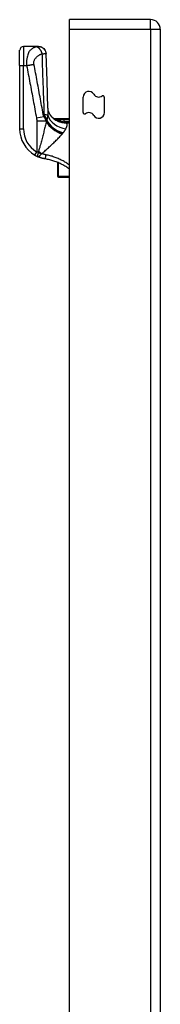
# Model space of a CAD drawing. Header units: inches. Extents: x 20 to 683, y 61 to 320.
# Tile 181 of 256: x 191.05 to 192.5, y 205.08 to 215.19. Entities that reach past the tile are written whole.
import ezdxf

# ---------------------------------------------------------------- set-up
doc = ezdxf.new("R2010")
doc.units = ezdxf.units.IN
doc.header["$MEASUREMENT"] = 0
doc.layers.add('Visible Edges(ANSI)', color=7, linetype='Continuous', lineweight=25)
doc.layers.add('Visible Tangent Edges(ANSI)', color=7, linetype='Continuous', lineweight=25)

msp = doc.modelspace()

# ---------------------------------------------------------------- linework, layer by layer
at = {"layer": 'Visible Edges(ANSI)'}
for p, q in [((192.396, 215.194), (191.561, 215.194)), ((191.561, 215.095), (191.561, 215.194)), ((191.561, 176.492), (191.561, 215.095)), ((192.495, 215.095), (192.495, 176.375)), ((191.05, 214.722), (191.05, 214.88)), ((191.242, 214.919), (191.09, 214.919)), ((191.243, 214.919), (191.242, 214.919)), ((191.05, 214.722), (191.05, 214.073)), ((191.702, 214.24), (191.702, 214.399)), ((191.92, 214.398), (191.92, 214.239)), ((191.407, 214.177), (191.561, 214.177)), ((191.43, 214.159), (191.43, 214.159)), ((191.44, 213.727), (191.44, 213.587)), ((191.44, 213.585), (191.44, 213.587)), ((191.448, 213.577), (191.561, 213.577))]:
    msp.add_line(p, q, dxfattribs=at)
at = {"layer": 'Visible Edges(ANSI)', "flags": 128}
for points in [[(191.243, 214.919), (191.258, 214.918), (191.273, 214.914), (191.286, 214.906), (191.298, 214.897), (191.308, 214.885), (191.316, 214.872), (191.32, 214.857), (191.322, 214.842)], [(191.341, 214.286), (191.331, 214.564), (191.322, 214.842)], [(191.393, 214.182), (191.381, 214.194), (191.369, 214.208), (191.36, 214.223), (191.352, 214.238), (191.347, 214.253), (191.344, 214.266), (191.342, 214.277), (191.341, 214.286)], [(191.43, 214.159), (191.428, 214.161), (191.426, 214.162), (191.424, 214.163), (191.423, 214.165), (191.421, 214.166), (191.42, 214.167), (191.418, 214.168), (191.417, 214.169), (191.416, 214.17), (191.415, 214.171), (191.414, 214.172), (191.413, 214.172), (191.412, 214.173), (191.411, 214.174), (191.41, 214.174), (191.41, 214.175), (191.409, 214.175), (191.408, 214.176), (191.408, 214.176), (191.408, 214.176), (191.407, 214.177), (191.407, 214.177), (191.407, 214.177), (191.407, 214.177)], [(191.438, 214.154), (191.438, 214.155), (191.438, 214.155), (191.437, 214.155), (191.437, 214.155), (191.436, 214.155), (191.436, 214.156), (191.436, 214.156), (191.435, 214.156), (191.435, 214.156), (191.435, 214.156), (191.434, 214.157), (191.434, 214.157), (191.434, 214.157), (191.433, 214.157), (191.433, 214.157), (191.433, 214.158), (191.432, 214.158), (191.432, 214.158), (191.432, 214.158), (191.431, 214.158), (191.431, 214.158), (191.431, 214.159), (191.431, 214.159), (191.43, 214.159)], [(191.205, 213.802), (191.206, 213.802), (191.207, 213.801), (191.209, 213.8), (191.21, 213.8), (191.211, 213.799), (191.212, 213.798), (191.213, 213.798), (191.215, 213.797), (191.216, 213.796), (191.217, 213.796), (191.218, 213.795), (191.219, 213.794), (191.221, 213.794), (191.222, 213.793), (191.223, 213.792), (191.224, 213.792), (191.225, 213.791), (191.227, 213.791), (191.228, 213.79), (191.229, 213.789), (191.23, 213.789), (191.231, 213.788), (191.233, 213.788), (191.234, 213.787)], [(191.315, 213.763), (191.312, 213.763), (191.308, 213.764), (191.305, 213.764), (191.301, 213.765), (191.298, 213.766), (191.294, 213.767), (191.291, 213.767), (191.287, 213.768), (191.284, 213.769), (191.28, 213.77), (191.277, 213.771), (191.274, 213.772), (191.27, 213.773), (191.267, 213.774), (191.263, 213.775), (191.26, 213.777), (191.257, 213.778), (191.253, 213.779), (191.25, 213.78), (191.247, 213.782), (191.244, 213.783), (191.24, 213.784), (191.237, 213.786), (191.234, 213.787)], [(191.561, 213.658), (191.552, 213.665), (191.543, 213.671), (191.534, 213.678), (191.524, 213.684), (191.515, 213.69), (191.505, 213.695), (191.495, 213.701), (191.485, 213.706), (191.475, 213.711), (191.465, 213.716), (191.455, 213.721), (191.445, 213.725), (191.434, 213.729), (191.424, 213.734), (191.413, 213.737), (191.402, 213.741), (191.392, 213.745), (191.381, 213.748), (191.37, 213.751), (191.359, 213.754), (191.348, 213.756), (191.337, 213.758), (191.326, 213.761), (191.315, 213.763)]]:
    msp.add_lwpolyline(points, dxfattribs=at)
at = {"layer": 'Visible Edges(ANSI)'}
for centre, radius, start, end in [((192.396, 215.095), 0.099, 0, 90), ((191.09, 214.88), 0.0394, 90, 180), ((191.761, 214.399), 0.0584, 30, 180), ((191.862, 214.457), 0.0584, 210, 306.2531), ((191.905, 214.398), 0.015, 0, 126.2531), ((191.5, 214.35), 0.197, 232.7495, 241.8538), ((191.717, 214.24), 0.015, 180, 306.2531), ((191.761, 214.181), 0.0584, 30, 126.2531), ((191.862, 214.239), 0.0584, 210, 0), ((191.365, 214.073), 0.315, 180, 239.4195), ((191.448, 213.585), 0.00787, 180, 270)]:
    msp.add_arc(centre, radius, start, end, dxfattribs=at)
at = {"layer": 'Visible Tangent Edges(ANSI)'}
for p, q in [((192.396, 215.095), (192.396, 215.194)), ((191.561, 215.095), (192.396, 215.095)), ((192.396, 215.095), (192.495, 215.095)), ((192.396, 215.095), (192.396, 176.375)), ((191.09, 214.919), (191.09, 214.722)), ((191.05, 214.722), (191.09, 214.722)), ((191.09, 214.722), (191.122, 214.722)), ((191.09, 214.073), (191.09, 214.722)), ((191.223, 214.185), (191.297, 214.199)), ((191.326, 214.164), (191.326, 214.153)), ((191.326, 214.164), (191.328, 214.164)), ((191.561, 214.164), (191.508, 214.164)), ((191.508, 214.145), (191.508, 214.164)), ((191.05, 214.073), (191.09, 214.073)), ((191.225, 214.156), (191.323, 214.156)), ((191.225, 214.156), (191.225, 213.836)), ((191.323, 214.147), (191.323, 214.156)), ((191.457, 214.152), (191.455, 214.148)), ((191.508, 214.145), (191.561, 214.145)), ((191.561, 214.143), (191.53, 214.143)), ((191.53, 214.143), (191.53, 214.134)), ((191.53, 214.134), (191.561, 214.134)), ((191.205, 213.802), (191.225, 213.836)), ((191.448, 213.583), (191.448, 213.724)), ((191.448, 213.583), (191.448, 213.577)), ((191.561, 213.583), (191.448, 213.583))]:
    msp.add_line(p, q, dxfattribs=at)
at = {"layer": 'Visible Tangent Edges(ANSI)', "flags": 128}
for points in [[(191.226, 214.916), (191.22, 214.915), (191.214, 214.913), (191.208, 214.911), (191.202, 214.909), (191.196, 214.906), (191.19, 214.903), (191.184, 214.9), (191.178, 214.896), (191.173, 214.892), (191.167, 214.887), (191.162, 214.882), (191.156, 214.876), (191.151, 214.869), (191.146, 214.862), (191.142, 214.853), (191.137, 214.843), (191.133, 214.833), (191.13, 214.82), (191.127, 214.807), (191.124, 214.792), (191.122, 214.776), (191.121, 214.758), (191.121, 214.74), (191.122, 214.722)], [(191.242, 214.919), (191.241, 214.919), (191.241, 214.919), (191.241, 214.919), (191.24, 214.919), (191.24, 214.919), (191.239, 214.919), (191.239, 214.919), (191.238, 214.919), (191.238, 214.919), (191.237, 214.918), (191.236, 214.918), (191.236, 214.918), (191.235, 214.918), (191.234, 214.918), (191.234, 214.918), (191.233, 214.917), (191.232, 214.917), (191.231, 214.917), (191.231, 214.917), (191.23, 214.917), (191.229, 214.916), (191.228, 214.916), (191.227, 214.916), (191.226, 214.916)], [(191.226, 214.916), (191.229, 214.915), (191.231, 214.914), (191.234, 214.913), (191.236, 214.911), (191.239, 214.91), (191.241, 214.908), (191.244, 214.906), (191.247, 214.903), (191.249, 214.901), (191.252, 214.898), (191.254, 214.895), (191.257, 214.891), (191.259, 214.888), (191.261, 214.884), (191.264, 214.88), (191.266, 214.877), (191.268, 214.873), (191.27, 214.869), (191.272, 214.864), (191.274, 214.86), (191.275, 214.856), (191.277, 214.852), (191.278, 214.848), (191.279, 214.844)], [(191.242, 214.919), (191.246, 214.919), (191.251, 214.919), (191.256, 214.918), (191.26, 214.917), (191.265, 214.916), (191.27, 214.914), (191.274, 214.912), (191.279, 214.91), (191.283, 214.907), (191.288, 214.904), (191.292, 214.901), (191.296, 214.897), (191.299, 214.893), (191.303, 214.889), (191.306, 214.885), (191.309, 214.881), (191.311, 214.876), (191.314, 214.872), (191.315, 214.867), (191.317, 214.862), (191.318, 214.857), (191.319, 214.853), (191.32, 214.848), (191.32, 214.843)], [(191.197, 214.736), (191.196, 214.744), (191.195, 214.751), (191.196, 214.758), (191.197, 214.765), (191.199, 214.771), (191.201, 214.777), (191.204, 214.783), (191.207, 214.789), (191.21, 214.794), (191.214, 214.799), (191.218, 214.803), (191.222, 214.807), (191.226, 214.812), (191.23, 214.815), (191.235, 214.819), (191.239, 214.823), (191.244, 214.826), (191.249, 214.829), (191.253, 214.832), (191.258, 214.835), (191.263, 214.837), (191.268, 214.84), (191.274, 214.842), (191.279, 214.844)], [(191.279, 214.844), (191.282, 214.844), (191.284, 214.844), (191.287, 214.844), (191.289, 214.844), (191.291, 214.844), (191.293, 214.844), (191.295, 214.844), (191.297, 214.844), (191.299, 214.845), (191.301, 214.845), (191.303, 214.845), (191.305, 214.845), (191.307, 214.845), (191.309, 214.845), (191.31, 214.845), (191.312, 214.844), (191.313, 214.844), (191.315, 214.844), (191.316, 214.844), (191.317, 214.844), (191.318, 214.844), (191.319, 214.844), (191.32, 214.844), (191.32, 214.843)], [(191.279, 214.844), (191.28, 214.818), (191.281, 214.792), (191.281, 214.765), (191.282, 214.739), (191.283, 214.713), (191.284, 214.687), (191.285, 214.661), (191.286, 214.635), (191.286, 214.609), (191.287, 214.582), (191.288, 214.556), (191.289, 214.53), (191.29, 214.504), (191.291, 214.478), (191.292, 214.452), (191.293, 214.426), (191.294, 214.4), (191.295, 214.373), (191.296, 214.347), (191.297, 214.321), (191.298, 214.295), (191.299, 214.269), (191.3, 214.243), (191.301, 214.217)], [(191.32, 214.843), (191.321, 214.843), (191.321, 214.843), (191.321, 214.843), (191.321, 214.843), (191.321, 214.843), (191.321, 214.843), (191.321, 214.843), (191.322, 214.843), (191.322, 214.843), (191.322, 214.843), (191.322, 214.843), (191.322, 214.843), (191.322, 214.843), (191.322, 214.843), (191.322, 214.843), (191.322, 214.843), (191.322, 214.843), (191.322, 214.842), (191.322, 214.842), (191.322, 214.842), (191.322, 214.842), (191.322, 214.842), (191.322, 214.842), (191.322, 214.842)], [(191.122, 214.722), (191.126, 214.723), (191.129, 214.724), (191.132, 214.724), (191.136, 214.725), (191.139, 214.725), (191.142, 214.726), (191.146, 214.727), (191.149, 214.727), (191.152, 214.728), (191.155, 214.728), (191.159, 214.729), (191.162, 214.73), (191.165, 214.73), (191.168, 214.731), (191.171, 214.731), (191.174, 214.732), (191.177, 214.733), (191.18, 214.733), (191.183, 214.734), (191.186, 214.734), (191.189, 214.735), (191.192, 214.735), (191.194, 214.736), (191.197, 214.736)], [(191.122, 214.722), (191.126, 214.7), (191.131, 214.678), (191.135, 214.655), (191.139, 214.633), (191.143, 214.611), (191.147, 214.588), (191.151, 214.566), (191.156, 214.543), (191.16, 214.521), (191.164, 214.499), (191.168, 214.476), (191.172, 214.454), (191.177, 214.431), (191.181, 214.409), (191.185, 214.387), (191.189, 214.364), (191.193, 214.342), (191.198, 214.319), (191.202, 214.297), (191.206, 214.275), (191.21, 214.252), (191.214, 214.23), (191.218, 214.207), (191.223, 214.185)], [(191.297, 214.199), (191.293, 214.221), (191.289, 214.244), (191.285, 214.266), (191.28, 214.289), (191.276, 214.311), (191.272, 214.333), (191.268, 214.356), (191.264, 214.378), (191.26, 214.4), (191.255, 214.423), (191.251, 214.445), (191.247, 214.468), (191.243, 214.49), (191.239, 214.512), (191.234, 214.535), (191.23, 214.557), (191.226, 214.58), (191.222, 214.602), (191.218, 214.624), (191.213, 214.647), (191.209, 214.669), (191.205, 214.692), (191.201, 214.714), (191.197, 214.736)], [(191.341, 214.286), (191.341, 214.283), (191.341, 214.281), (191.341, 214.278), (191.341, 214.275), (191.341, 214.272), (191.341, 214.269), (191.341, 214.266), (191.341, 214.263), (191.341, 214.26), (191.341, 214.257), (191.341, 214.254), (191.341, 214.251), (191.341, 214.248), (191.341, 214.245), (191.34, 214.242), (191.34, 214.239), (191.34, 214.235), (191.34, 214.232), (191.34, 214.229), (191.339, 214.225), (191.339, 214.222), (191.339, 214.218), (191.338, 214.215), (191.338, 214.212)], [(191.223, 214.185), (191.223, 214.184), (191.223, 214.182), (191.223, 214.181), (191.223, 214.18), (191.224, 214.179), (191.224, 214.178), (191.224, 214.176), (191.224, 214.175), (191.224, 214.174), (191.224, 214.173), (191.224, 214.172), (191.225, 214.17), (191.225, 214.169), (191.225, 214.168), (191.225, 214.167), (191.225, 214.166), (191.225, 214.164), (191.225, 214.163), (191.225, 214.162), (191.225, 214.161), (191.225, 214.159), (191.225, 214.158), (191.225, 214.157), (191.225, 214.156)], [(191.323, 214.156), (191.322, 214.158), (191.322, 214.159), (191.321, 214.161), (191.32, 214.163), (191.319, 214.165), (191.318, 214.167), (191.317, 214.168), (191.317, 214.17), (191.316, 214.172), (191.315, 214.174), (191.314, 214.176), (191.313, 214.177), (191.311, 214.179), (191.31, 214.181), (191.309, 214.183), (191.308, 214.184), (191.307, 214.186), (191.306, 214.188), (191.304, 214.19), (191.303, 214.192), (191.302, 214.193), (191.3, 214.195), (191.299, 214.197), (191.297, 214.199)], [(191.301, 214.217), (191.302, 214.214), (191.303, 214.212), (191.304, 214.21), (191.305, 214.208), (191.306, 214.206), (191.307, 214.204), (191.308, 214.202), (191.31, 214.2), (191.311, 214.198), (191.312, 214.196), (191.313, 214.193), (191.314, 214.191), (191.315, 214.189), (191.316, 214.187), (191.317, 214.185), (191.318, 214.182), (191.319, 214.18), (191.32, 214.178), (191.321, 214.176), (191.322, 214.173), (191.323, 214.171), (191.324, 214.169), (191.325, 214.166), (191.326, 214.164)], [(191.328, 214.164), (191.328, 214.164), (191.328, 214.163), (191.328, 214.163), (191.328, 214.162), (191.328, 214.162), (191.327, 214.161), (191.327, 214.161), (191.327, 214.16), (191.327, 214.16), (191.327, 214.159), (191.327, 214.159), (191.327, 214.158), (191.327, 214.158), (191.327, 214.157), (191.327, 214.157), (191.326, 214.156), (191.326, 214.156), (191.326, 214.155), (191.326, 214.155), (191.326, 214.154), (191.326, 214.154), (191.326, 214.154), (191.326, 214.153), (191.326, 214.153)], [(191.338, 214.212), (191.338, 214.209), (191.338, 214.207), (191.337, 214.205), (191.337, 214.203), (191.337, 214.201), (191.336, 214.199), (191.336, 214.197), (191.336, 214.195), (191.335, 214.193), (191.335, 214.191), (191.334, 214.189), (191.334, 214.187), (191.334, 214.185), (191.333, 214.183), (191.333, 214.181), (191.332, 214.179), (191.332, 214.177), (191.331, 214.175), (191.331, 214.173), (191.33, 214.171), (191.33, 214.17), (191.329, 214.168), (191.329, 214.166), (191.328, 214.164)], [(191.454, 214.163), (191.453, 214.163), (191.452, 214.163), (191.45, 214.163), (191.449, 214.162), (191.448, 214.162), (191.447, 214.162), (191.446, 214.162), (191.445, 214.162), (191.444, 214.162), (191.443, 214.162), (191.442, 214.162), (191.441, 214.162), (191.44, 214.161), (191.439, 214.161), (191.438, 214.161), (191.437, 214.161), (191.436, 214.161), (191.435, 214.16), (191.434, 214.16), (191.433, 214.16), (191.432, 214.16), (191.432, 214.16), (191.431, 214.159), (191.43, 214.159)], [(191.508, 214.164), (191.506, 214.164), (191.503, 214.164), (191.501, 214.164), (191.499, 214.164), (191.497, 214.164), (191.494, 214.164), (191.492, 214.164), (191.49, 214.164), (191.487, 214.164), (191.485, 214.164), (191.483, 214.164), (191.481, 214.164), (191.478, 214.164), (191.476, 214.164), (191.474, 214.163), (191.472, 214.163), (191.469, 214.163), (191.467, 214.163), (191.465, 214.163), (191.463, 214.163), (191.46, 214.163), (191.458, 214.163), (191.456, 214.163), (191.454, 214.163)], [(191.323, 214.147), (191.321, 214.135), (191.318, 214.123), (191.315, 214.111), (191.312, 214.099), (191.309, 214.087), (191.306, 214.075), (191.303, 214.062), (191.3, 214.05), (191.297, 214.037), (191.294, 214.025), (191.291, 214.012), (191.287, 213.999), (191.284, 213.986), (191.281, 213.973), (191.277, 213.96), (191.274, 213.947), (191.27, 213.934), (191.267, 213.921), (191.263, 213.908), (191.259, 213.894), (191.256, 213.881), (191.252, 213.868), (191.248, 213.855), (191.245, 213.841)], [(191.326, 214.153), (191.325, 214.152), (191.325, 214.152), (191.325, 214.152), (191.325, 214.152), (191.325, 214.151), (191.325, 214.151), (191.325, 214.151), (191.325, 214.151), (191.325, 214.15), (191.325, 214.15), (191.324, 214.15), (191.324, 214.15), (191.324, 214.149), (191.324, 214.149), (191.324, 214.149), (191.324, 214.149), (191.324, 214.148), (191.324, 214.148), (191.324, 214.148), (191.323, 214.148), (191.323, 214.147), (191.323, 214.147), (191.323, 214.147), (191.323, 214.147)], [(191.438, 214.154), (191.438, 214.155), (191.437, 214.155), (191.437, 214.155), (191.437, 214.156), (191.437, 214.156), (191.437, 214.156), (191.438, 214.156), (191.438, 214.156), (191.439, 214.156), (191.44, 214.156), (191.441, 214.156), (191.442, 214.155), (191.443, 214.155), (191.444, 214.155), (191.445, 214.155), (191.446, 214.155), (191.448, 214.154), (191.449, 214.154), (191.45, 214.154), (191.451, 214.153), (191.453, 214.153), (191.454, 214.153), (191.456, 214.153), (191.457, 214.152)], [(191.438, 214.154), (191.439, 214.154), (191.44, 214.154), (191.44, 214.153), (191.441, 214.153), (191.442, 214.153), (191.443, 214.153), (191.443, 214.152), (191.444, 214.152), (191.445, 214.152), (191.445, 214.151), (191.446, 214.151), (191.447, 214.151), (191.447, 214.15), (191.448, 214.15), (191.449, 214.15), (191.45, 214.15), (191.45, 214.149), (191.451, 214.149), (191.452, 214.149), (191.452, 214.149), (191.453, 214.148), (191.454, 214.148), (191.454, 214.148), (191.455, 214.148)], [(191.455, 214.148), (191.458, 214.146), (191.461, 214.145), (191.464, 214.144), (191.467, 214.144), (191.47, 214.143), (191.473, 214.142), (191.476, 214.141), (191.48, 214.14), (191.483, 214.139), (191.486, 214.139), (191.489, 214.138), (191.492, 214.137), (191.495, 214.137), (191.498, 214.136), (191.501, 214.136), (191.505, 214.136), (191.508, 214.135), (191.511, 214.135), (191.514, 214.135), (191.517, 214.134), (191.521, 214.134), (191.524, 214.134), (191.527, 214.134), (191.53, 214.134)], [(191.457, 214.152), (191.459, 214.152), (191.461, 214.152), (191.463, 214.151), (191.465, 214.151), (191.467, 214.15), (191.469, 214.15), (191.471, 214.15), (191.473, 214.149), (191.475, 214.149), (191.477, 214.149), (191.479, 214.148), (191.482, 214.148), (191.484, 214.148), (191.486, 214.147), (191.488, 214.147), (191.49, 214.147), (191.492, 214.146), (191.495, 214.146), (191.497, 214.146), (191.499, 214.146), (191.501, 214.145), (191.503, 214.145), (191.506, 214.145), (191.508, 214.145)], [(191.496, 214.03), (191.498, 214.032), (191.499, 214.034), (191.501, 214.036), (191.502, 214.038), (191.504, 214.039), (191.505, 214.041), (191.506, 214.043), (191.508, 214.045), (191.509, 214.046), (191.51, 214.048), (191.511, 214.05), (191.512, 214.052), (191.514, 214.053), (191.515, 214.055), (191.516, 214.057), (191.517, 214.058), (191.518, 214.06), (191.519, 214.062), (191.52, 214.063), (191.521, 214.065), (191.522, 214.067), (191.523, 214.068), (191.524, 214.07), (191.524, 214.072)], [(191.53, 214.143), (191.529, 214.143), (191.528, 214.143), (191.527, 214.143), (191.527, 214.143), (191.526, 214.143), (191.525, 214.143), (191.524, 214.144), (191.523, 214.144), (191.522, 214.144), (191.521, 214.144), (191.52, 214.144), (191.519, 214.144), (191.518, 214.144), (191.517, 214.144), (191.516, 214.144), (191.515, 214.144), (191.514, 214.144), (191.513, 214.144), (191.512, 214.144), (191.512, 214.144), (191.511, 214.144), (191.51, 214.145), (191.509, 214.145), (191.508, 214.145)], [(191.524, 214.072), (191.526, 214.075), (191.528, 214.078), (191.529, 214.081), (191.531, 214.085), (191.532, 214.088), (191.533, 214.091), (191.534, 214.094), (191.535, 214.097), (191.536, 214.1), (191.537, 214.102), (191.537, 214.105), (191.538, 214.108), (191.538, 214.11), (191.538, 214.113), (191.538, 214.115), (191.538, 214.118), (191.537, 214.12), (191.537, 214.122), (191.536, 214.124), (191.535, 214.127), (191.534, 214.129), (191.533, 214.13), (191.532, 214.132), (191.53, 214.134)], [(191.278, 213.817), (191.287, 213.826), (191.297, 213.835), (191.307, 213.843), (191.316, 213.852), (191.326, 213.861), (191.336, 213.87), (191.345, 213.878), (191.354, 213.887), (191.364, 213.896), (191.373, 213.904), (191.382, 213.913), (191.391, 213.921), (191.4, 213.93), (191.409, 213.938), (191.417, 213.947), (191.426, 213.955), (191.434, 213.963), (191.442, 213.971), (191.45, 213.98), (191.458, 213.988), (191.465, 213.996), (191.473, 214.003), (191.48, 214.011), (191.486, 214.019)], [(191.486, 214.019), (191.486, 214.019), (191.487, 214.019), (191.487, 214.019), (191.487, 214.02), (191.487, 214.02), (191.487, 214.02), (191.487, 214.02), (191.487, 214.02), (191.488, 214.02), (191.488, 214.021), (191.488, 214.021), (191.488, 214.021), (191.488, 214.021), (191.488, 214.021), (191.488, 214.021), (191.489, 214.022), (191.489, 214.022), (191.489, 214.022), (191.489, 214.022), (191.489, 214.022), (191.489, 214.022), (191.489, 214.022), (191.49, 214.023), (191.49, 214.023)], [(191.49, 214.023), (191.49, 214.023), (191.49, 214.023), (191.491, 214.024), (191.491, 214.024), (191.491, 214.024), (191.491, 214.025), (191.492, 214.025), (191.492, 214.025), (191.492, 214.026), (191.492, 214.026), (191.493, 214.026), (191.493, 214.027), (191.493, 214.027), (191.494, 214.027), (191.494, 214.028), (191.494, 214.028), (191.494, 214.028), (191.495, 214.028), (191.495, 214.029), (191.495, 214.029), (191.495, 214.029), (191.496, 214.03), (191.496, 214.03), (191.496, 214.03)], [(191.242, 213.83), (191.242, 213.83), (191.241, 213.83), (191.24, 213.831), (191.239, 213.831), (191.239, 213.831), (191.238, 213.831), (191.237, 213.832), (191.237, 213.832), (191.236, 213.832), (191.235, 213.832), (191.234, 213.833), (191.234, 213.833), (191.233, 213.833), (191.232, 213.833), (191.231, 213.834), (191.231, 213.834), (191.23, 213.834), (191.229, 213.835), (191.229, 213.835), (191.228, 213.835), (191.227, 213.835), (191.227, 213.836), (191.226, 213.836), (191.225, 213.836)], [(191.242, 213.83), (191.241, 213.827), (191.241, 213.825), (191.24, 213.822), (191.239, 213.819), (191.238, 213.817), (191.237, 213.814), (191.237, 213.812), (191.236, 213.81), (191.235, 213.807), (191.235, 213.805), (191.234, 213.803), (191.234, 213.801), (191.233, 213.799), (191.233, 213.797), (191.232, 213.796), (191.232, 213.794), (191.232, 213.793), (191.232, 213.792), (191.232, 213.791), (191.232, 213.79), (191.232, 213.789), (191.232, 213.788), (191.233, 213.788), (191.234, 213.787)], [(191.234, 213.787), (191.235, 213.787), (191.237, 213.786), (191.238, 213.786), (191.24, 213.786), (191.241, 213.786), (191.243, 213.787), (191.244, 213.787), (191.246, 213.788), (191.248, 213.789), (191.249, 213.79), (191.251, 213.791), (191.253, 213.793), (191.254, 213.794), (191.256, 213.796), (191.258, 213.797), (191.26, 213.799), (191.262, 213.801), (191.263, 213.803), (191.265, 213.805), (191.267, 213.807), (191.269, 213.809), (191.271, 213.811), (191.273, 213.814), (191.275, 213.816)], [(191.245, 213.841), (191.245, 213.841), (191.245, 213.84), (191.244, 213.84), (191.244, 213.839), (191.244, 213.839), (191.244, 213.838), (191.244, 213.838), (191.244, 213.838), (191.244, 213.837), (191.244, 213.837), (191.244, 213.836), (191.243, 213.836), (191.243, 213.835), (191.243, 213.835), (191.243, 213.834), (191.243, 213.834), (191.243, 213.833), (191.243, 213.833), (191.243, 213.832), (191.243, 213.832), (191.243, 213.831), (191.242, 213.831), (191.242, 213.83), (191.242, 213.83)], [(191.275, 213.816), (191.275, 213.816), (191.275, 213.816), (191.275, 213.816), (191.275, 213.816), (191.275, 213.816), (191.275, 213.816), (191.275, 213.816), (191.275, 213.816), (191.275, 213.816), (191.276, 213.816), (191.276, 213.816), (191.276, 213.816), (191.276, 213.817), (191.276, 213.817), (191.276, 213.817), (191.276, 213.817), (191.277, 213.817), (191.277, 213.817), (191.277, 213.817), (191.277, 213.817), (191.277, 213.817), (191.277, 213.817), (191.277, 213.817), (191.278, 213.817)], [(191.321, 213.805), (191.319, 213.805), (191.318, 213.806), (191.316, 213.806), (191.314, 213.806), (191.312, 213.807), (191.31, 213.807), (191.308, 213.808), (191.307, 213.808), (191.305, 213.809), (191.303, 213.809), (191.301, 213.81), (191.299, 213.81), (191.297, 213.811), (191.296, 213.811), (191.294, 213.812), (191.292, 213.812), (191.29, 213.813), (191.288, 213.813), (191.287, 213.814), (191.285, 213.814), (191.283, 213.815), (191.281, 213.816), (191.279, 213.816), (191.278, 213.817)], [(191.315, 213.763), (191.315, 213.763), (191.315, 213.763), (191.315, 213.763), (191.315, 213.764), (191.315, 213.765), (191.315, 213.766), (191.315, 213.767), (191.316, 213.768), (191.316, 213.77), (191.316, 213.771), (191.316, 213.773), (191.317, 213.775), (191.317, 213.777), (191.317, 213.78), (191.318, 213.782), (191.318, 213.785), (191.318, 213.787), (191.319, 213.79), (191.319, 213.792), (191.32, 213.795), (191.32, 213.798), (191.32, 213.8), (191.321, 213.803), (191.321, 213.805)], [(191.561, 213.699), (191.552, 213.706), (191.543, 213.712), (191.534, 213.719), (191.525, 213.725), (191.515, 213.731), (191.506, 213.736), (191.496, 213.742), (191.486, 213.747), (191.476, 213.752), (191.466, 213.757), (191.457, 213.762), (191.446, 213.767), (191.436, 213.771), (191.426, 213.775), (191.416, 213.779), (191.406, 213.783), (191.395, 213.786), (191.385, 213.79), (191.374, 213.793), (191.364, 213.796), (191.353, 213.798), (191.343, 213.801), (191.332, 213.803), (191.321, 213.805)]]:
    msp.add_lwpolyline(points, dxfattribs=at)
at = {"layer": 'Visible Tangent Edges(ANSI)'}
msp.add_arc((191.365, 214.073), 0.276, 180, 239.4195, dxfattribs=at)
for centre, major_axis, ratio, start_param, end_param in [((190.93, 217.695), (0.28, -3.673), 0.09119, 0.304696, 0.320055), ((191.226, 214.203), (0.118, 0.005), 0.119705, 0.32039, 0.882192), ((190.831, 217.676), (0.383, -3.672), 0.123492, 0.276298, 0.284), ((191.496, 214.164), (-0.172, 0.096), 0.627605, 0.730588, 1.910065), ((191.524, 214.227), (0.186, -0.063), 0.76978, 3.653505, 4.968734), ((191.522, 214.33), (-0.129, -0.149), 0.924855, 0, 0.390841), ((191.454, 214.144), (-0.0011, 0.0197), 0.203793, 5.152212, 6.005141), ((191.486, 214.147), (0.171, -0.098), 0.594817, 3.909946, 5.041872), ((191.49, 214.153), (-0.17, 0.099), 0.604176, 0.765681, 1.908282), ((191.271, 213.83), (0.181, -0.078), 0.058123, 4.578197, 4.757923), ((191.278, 213.841), (0.159, -0.116), 0.099559, 4.577369, 4.785224), ((191.448, 213.587), (-0.00787, 0), 0.489583, 0, 1.570796)]:
    msp.add_ellipse(centre, major_axis=major_axis, ratio=ratio, start_param=start_param, end_param=end_param, dxfattribs=at)

doc.saveas('drawing.dxf')
